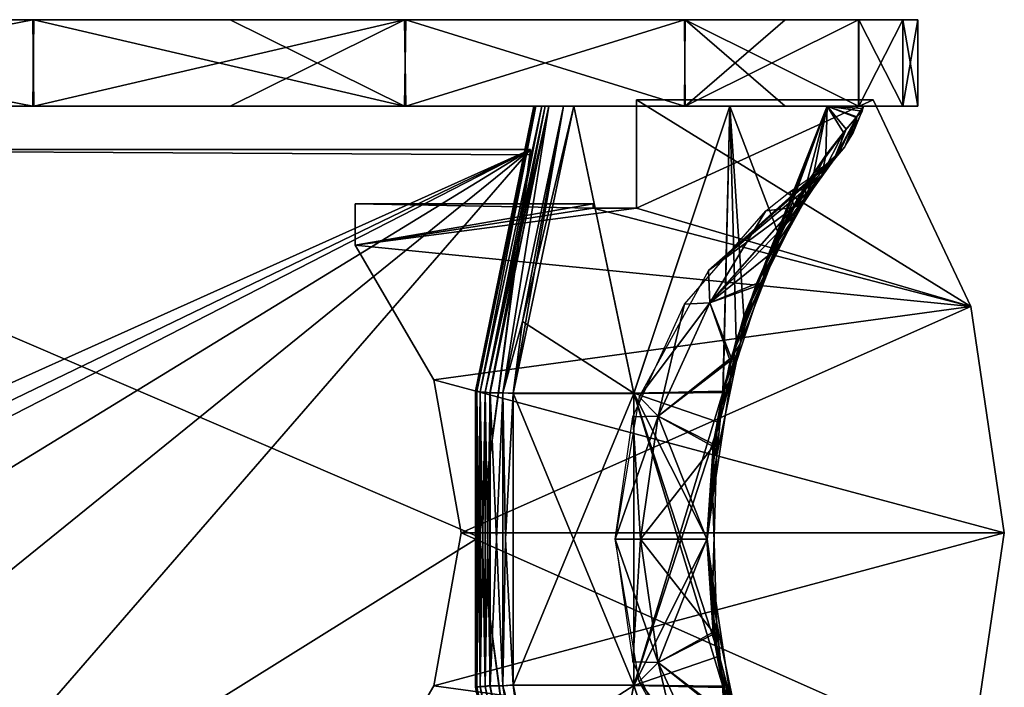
# Model space of a CAD drawing. Header units: millimetres. Extents: x -214 to 214, y -69 to 583.
# Tile 32 of 93: x 67 to 112, y -27 to 4. Entities that reach past the tile are written whole.
import ezdxf

# ---------------------------------------------------------------- set-up
doc = ezdxf.new("R2010")
doc.units = ezdxf.units.MM
doc.header["$LTSCALE"] = 62.021132
for name, color, linetype in [('1', 7, 'CONTINUOUS'), ('13', 7, 'CONTINUOUS'), ('15', 7, 'CONTINUOUS'), ('2', 7, 'CONTINUOUS'), ('3', 7, 'CONTINUOUS'), ('4', 7, 'CONTINUOUS'), ('5', 7, 'CONTINUOUS'), ('54', 7, 'CONTINUOUS'), ('55', 7, 'CONTINUOUS'), ('56', 7, 'CONTINUOUS'), ('57', 7, 'CONTINUOUS'), ('58', 7, 'CONTINUOUS'), ('59', 7, 'CONTINUOUS'), ('6', 7, 'CONTINUOUS'), ('60', 7, 'CONTINUOUS'), ('61', 7, 'CONTINUOUS'), ('62', 7, 'CONTINUOUS'), ('64', 7, 'CONTINUOUS'), ('65', 7, 'CONTINUOUS'), ('7', 7, 'CONTINUOUS')]:
    doc.layers.add(name, color=color, linetype=linetype)

msp = doc.modelspace()

# ---------------------------------------------------------------- linework, layer by layer
at = {"layer": '1', "color": 7, "linetype": 'Continuous'}
for points in [[(-107.813, 0, -12.187), (108.5, 0), (-108.5, 0), (-107.813, 0, -12.187)], [(-108.5, 0), (108.5, 0), (107.813, 0, 12.187), (-108.5, 0)], [(-107.816, 0, 12.162), (-108.5, 0), (107.813, 0, 12.187), (-107.816, 0, 12.162)], [(-105.774, 0, 24.162), (-107.816, 0, 12.162), (107.813, 0, 12.187), (-105.774, 0, 24.162)], [(107.816, 0, -12.162), (108.5, 0), (-107.813, 0, -12.187), (107.816, 0, -12.162)], [(105.774, 0, -24.162), (107.816, 0, -12.162), (-107.813, 0, -12.187), (105.774, 0, -24.162)], [(-105.763, 0, -24.213), (105.774, 0, -24.162), (-107.813, 0, -12.187), (-105.763, 0, -24.213)], [(-97.752, 0, 47.083), (-105.774, 0, 24.162), (102.377, 0, 35.93), (-97.752, 0, 47.083)], [(102.377, 0, 35.93), (-105.774, 0, 24.162), (105.763, 0, 24.213), (102.377, 0, 35.93)], [(105.763, 0, 24.213), (-105.774, 0, 24.162), (107.813, 0, 12.187), (105.763, 0, 24.213)], [(-102.377, 0, -35.93), (105.774, 0, -24.162), (-105.763, 0, -24.213), (-102.377, 0, -35.93)], [(97.752, 0, -47.083), (105.774, 0, -24.162), (-102.377, 0, -35.93), (97.752, 0, -47.083)], [(-97.71, 0, -47.171), (97.752, 0, -47.083), (-102.377, 0, -35.93), (-97.71, 0, -47.171)], [(-84.833, 0, 67.643), (-97.752, 0, 47.083), (97.71, 0, 47.171), (-84.833, 0, 67.643)], [(97.71, 0, 47.171), (-97.752, 0, 47.083), (102.377, 0, 35.93), (97.71, 0, 47.171)], [(84.833, 0, -67.643), (97.752, 0, -47.083), (-97.71, 0, -47.171), (84.833, 0, -67.643)], [(-84.773, 0, -67.718), (84.833, 0, -67.643), (-97.71, 0, -47.171), (-84.773, 0, -67.718)], [(-76.72, 0, 76.721), (-84.833, 0, 67.643), (84.773, 0, 67.718), (-76.72, 0, 76.721)], [(84.773, 0, 67.718), (-84.833, 0, 67.643), (97.71, 0, 47.171), (84.773, 0, 67.718)], [(76.72, 0, -76.721), (84.833, 0, -67.643), (-84.773, 0, -67.718), (76.72, 0, -76.721)], [(-67.603, 0, -84.864), (76.72, 0, -76.721), (-84.773, 0, -67.718), (-67.603, 0, -84.864)], [(-67.649, 0, 84.827), (-76.72, 0, 76.721), (67.603, 0, 84.864), (-67.649, 0, 84.827)], [(67.603, 0, 84.864), (-76.72, 0, 76.721), (84.773, 0, 67.718), (67.603, 0, 84.864)], [(-47.096, 0, 97.745), (-67.649, 0, 84.827), (67.603, 0, 84.864), (-47.096, 0, 97.745)], [(67.649, 0, -84.827), (76.72, 0, -76.721), (-67.603, 0, -84.864), (67.649, 0, -84.827)], [(47.096, 0, -97.745), (67.649, 0, -84.827), (-67.603, 0, -84.864), (47.096, 0, -97.745)], [(47.082, 0, 97.752), (-47.096, 0, 97.745), (67.603, 0, 84.864), (47.082, 0, 97.752)]]:
    msp.add_3dface(points, dxfattribs=at)
at = {"layer": '13', "color": 7, "linetype": 'Continuous'}
for points in [[(46.5, -21.8, -52.75), (46.5, -2, -52.75), (90.6, -2, -52.75), (46.5, -21.8, -52.75)], [(47.5, -22.8, -52.75), (46.5, -21.8, -52.75), (90.6, -2, -52.75), (47.5, -22.8, -52.75)], [(50, -22.8, -52.75), (47.5, -22.8, -52.75), (90.6, -2, -52.75), (50, -22.8, -52.75)], [(52.5, -25.3, -52.75), (50, -22.8, -52.75), (90.6, -2, -52.75), (52.5, -25.3, -52.75)], [(52.5, -32.8, -52.75), (52.5, -25.3, -52.75), (90.6, -2, -52.75), (52.5, -32.8, -52.75)], [(59.5, -37.8, -52.75), (52.5, -32.8, -52.75), (90.6, -2, -52.75), (59.5, -37.8, -52.75)], [(88.229, -19.9, -52.75), (59.5, -37.8, -52.75), (90.6, -2, -52.75), (88.229, -19.9, -52.75)], [(90.6, -2.246, -52.75), (88.229, -19.9, -52.75), (90.6, -2, -52.75), (90.6, -2.246, -52.75)], [(90.6, -37.554, -52.75), (59.5, -37.8, -52.75), (88.229, -19.9, -52.75), (90.6, -37.554, -52.75)]]:
    msp.add_3dface(points, dxfattribs=at)
at = {"layer": '15', "color": 7, "linetype": 'Continuous'}
for points in [[(90.6, -2, 52.75), (46.5, -2, 52.75), (90.6, -2.246, 52.75), (90.6, -2, 52.75)], [(90.6, -2.246, 52.75), (46.5, -2, 52.75), (88.229, -19.9, 52.75), (90.6, -2.246, 52.75)], [(88.229, -19.9, 52.75), (46.5, -2, 52.75), (59.5, -37.8, 52.75), (88.229, -19.9, 52.75)], [(90.6, -37.8, 52.75), (88.229, -19.9, 52.75), (59.5, -37.8, 52.75), (90.6, -37.8, 52.75)], [(90.6, -37.554, 52.75), (88.229, -19.9, 52.75), (90.6, -37.8, 52.75), (90.6, -37.554, 52.75)]]:
    msp.add_3dface(points, dxfattribs=at)
at = {"layer": '2', "color": 7, "linetype": 'Continuous'}
for points in [[(67.603, 4, -84.864), (47.096, 0, -97.745), (47.082, 4, -97.752), (67.603, 4, -84.864)], [(67.649, 0, -84.827), (47.096, 0, -97.745), (67.603, 4, -84.864), (67.649, 0, -84.827)], [(84.773, 4, -67.718), (67.649, 0, -84.827), (67.603, 4, -84.864), (84.773, 4, -67.718)], [(76.72, 0, -76.721), (67.649, 0, -84.827), (84.773, 4, -67.718), (76.72, 0, -76.721)], [(84.833, 0, -67.643), (76.72, 0, -76.721), (84.773, 4, -67.718), (84.833, 0, -67.643)], [(97.71, 4, -47.171), (84.833, 0, -67.643), (84.773, 4, -67.718), (97.71, 4, -47.171)], [(97.752, 0, -47.083), (84.833, 0, -67.643), (97.71, 4, -47.171), (97.752, 0, -47.083)], [(102.377, 4, -35.93), (97.752, 0, -47.083), (97.71, 4, -47.171), (102.377, 4, -35.93)], [(105.774, 0, -24.162), (97.752, 0, -47.083), (105.763, 4, -24.213), (105.774, 0, -24.162)], [(105.763, 4, -24.213), (97.752, 0, -47.083), (102.377, 4, -35.93), (105.763, 4, -24.213)], [(107.813, 4, -12.187), (105.774, 0, -24.162), (105.763, 4, -24.213), (107.813, 4, -12.187)], [(107.816, 0, -12.162), (105.774, 0, -24.162), (107.813, 4, -12.187), (107.816, 0, -12.162)], [(108.5, 4), (107.816, 0, -12.162), (107.813, 4, -12.187), (108.5, 4)], [(108.5, 0), (107.816, 0, -12.162), (108.5, 4), (108.5, 0)]]:
    msp.add_3dface(points, dxfattribs=at)
at = {"layer": '3', "color": 7, "linetype": 'Continuous'}
for points in [[(47.082, 0, 97.752), (67.603, 0, 84.864), (47.096, 4, 97.745), (47.082, 0, 97.752)], [(47.096, 4, 97.745), (67.603, 0, 84.864), (67.649, 4, 84.827), (47.096, 4, 97.745)], [(67.603, 0, 84.864), (84.773, 0, 67.718), (67.649, 4, 84.827), (67.603, 0, 84.864)], [(67.649, 4, 84.827), (84.773, 0, 67.718), (76.72, 4, 76.721), (67.649, 4, 84.827)], [(76.72, 4, 76.721), (84.773, 0, 67.718), (84.833, 4, 67.643), (76.72, 4, 76.721)], [(84.773, 0, 67.718), (97.71, 0, 47.171), (84.833, 4, 67.643), (84.773, 0, 67.718)], [(84.833, 4, 67.643), (97.71, 0, 47.171), (97.752, 4, 47.083), (84.833, 4, 67.643)], [(97.71, 0, 47.171), (102.377, 0, 35.93), (97.752, 4, 47.083), (97.71, 0, 47.171)], [(102.377, 0, 35.93), (105.763, 0, 24.213), (97.752, 4, 47.083), (102.377, 0, 35.93)], [(97.752, 4, 47.083), (105.763, 0, 24.213), (105.774, 4, 24.162), (97.752, 4, 47.083)], [(105.763, 0, 24.213), (107.813, 0, 12.187), (105.774, 4, 24.162), (105.763, 0, 24.213)], [(105.774, 4, 24.162), (107.813, 0, 12.187), (107.816, 4, 12.162), (105.774, 4, 24.162)], [(107.813, 0, 12.187), (108.5, 0), (107.816, 4, 12.162), (107.813, 0, 12.187)], [(108.5, 0), (108.5, 4), (107.816, 4, 12.162), (108.5, 0)]]:
    msp.add_3dface(points, dxfattribs=at)
at = {"layer": '4', "color": 7, "linetype": 'Continuous'}
for points in [[(108.5, 4), (107.813, 4, -12.187), (-108.5, 4), (108.5, 4)], [(108.5, 4), (-108.5, 4), (-107.813, 4, 12.187), (108.5, 4)], [(107.813, 4, -12.187), (-107.816, 4, -12.162), (-108.5, 4), (107.813, 4, -12.187)], [(107.813, 4, -12.187), (-105.774, 4, -24.162), (-107.816, 4, -12.162), (107.813, 4, -12.187)], [(108.5, 4), (-107.813, 4, 12.187), (107.816, 4, 12.162), (108.5, 4)], [(-107.813, 4, 12.187), (-105.763, 4, 24.213), (105.774, 4, 24.162), (-107.813, 4, 12.187)], [(-107.813, 4, 12.187), (105.774, 4, 24.162), (107.816, 4, 12.162), (-107.813, 4, 12.187)], [(107.813, 4, -12.187), (105.763, 4, -24.213), (-105.774, 4, -24.162), (107.813, 4, -12.187)], [(105.763, 4, -24.213), (102.377, 4, -35.93), (-105.774, 4, -24.162), (105.763, 4, -24.213)], [(102.377, 4, -35.93), (-97.752, 4, -47.083), (-105.774, 4, -24.162), (102.377, 4, -35.93)], [(-105.763, 4, 24.213), (-102.377, 4, 35.93), (105.774, 4, 24.162), (-105.763, 4, 24.213)], [(-102.377, 4, 35.93), (-97.71, 4, 47.171), (97.752, 4, 47.083), (-102.377, 4, 35.93)], [(-102.377, 4, 35.93), (97.752, 4, 47.083), (105.774, 4, 24.162), (-102.377, 4, 35.93)], [(102.377, 4, -35.93), (97.71, 4, -47.171), (-97.752, 4, -47.083), (102.377, 4, -35.93)], [(97.71, 4, -47.171), (-84.833, 4, -67.643), (-97.752, 4, -47.083), (97.71, 4, -47.171)], [(-97.71, 4, 47.171), (-84.773, 4, 67.718), (84.833, 4, 67.643), (-97.71, 4, 47.171)], [(-97.71, 4, 47.171), (84.833, 4, 67.643), (97.752, 4, 47.083), (-97.71, 4, 47.171)], [(97.71, 4, -47.171), (84.773, 4, -67.718), (-84.833, 4, -67.643), (97.71, 4, -47.171)], [(84.773, 4, -67.718), (-76.72, 4, -76.721), (-84.833, 4, -67.643), (84.773, 4, -67.718)], [(-84.773, 4, 67.718), (-67.603, 4, 84.864), (76.72, 4, 76.721), (-84.773, 4, 67.718)], [(-84.773, 4, 67.718), (76.72, 4, 76.721), (84.833, 4, 67.643), (-84.773, 4, 67.718)], [(84.773, 4, -67.718), (67.603, 4, -84.864), (-76.72, 4, -76.721), (84.773, 4, -67.718)], [(67.603, 4, -84.864), (-67.649, 4, -84.827), (-76.72, 4, -76.721), (67.603, 4, -84.864)], [(67.603, 4, -84.864), (-47.096, 4, -97.745), (-67.649, 4, -84.827), (67.603, 4, -84.864)], [(-67.603, 4, 84.864), (47.096, 4, 97.745), (67.649, 4, 84.827), (-67.603, 4, 84.864)], [(-67.603, 4, 84.864), (67.649, 4, 84.827), (76.72, 4, 76.721), (-67.603, 4, 84.864)], [(67.603, 4, -84.864), (47.082, 4, -97.752), (-47.096, 4, -97.745), (67.603, 4, -84.864)]]:
    msp.add_3dface(points, dxfattribs=at)
at = {"layer": '5', "color": 7, "linetype": 'Continuous'}
for points in [[(95.5, 0.3, 1.5), (95.5, -4.7, 1.5), (106.433, 0.3, 1.5), (95.5, 0.3, 1.5)], [(106.433, 0.3, 1.5), (95.5, -4.7, 1.5), (110.95, -9.25, 1.5), (106.433, 0.3, 1.5)], [(82.5, -4.5, 1.5), (82.5, -6.415, 1.5), (93.5, -4.5, 1.5), (82.5, -4.5, 1.5)], [(93.5, -4.5, 1.5), (82.5, -6.415, 1.5), (93.5, -4.7, 1.5), (93.5, -4.5, 1.5)], [(93.5, -4.7, 1.5), (82.5, -6.415, 1.5), (95.5, -4.7, 1.5), (93.5, -4.7, 1.5)], [(95.5, -4.7, 1.5), (82.5, -6.415, 1.5), (110.95, -9.25, 1.5), (95.5, -4.7, 1.5)], [(82.5, -6.415, 1.5), (86.13, -12.631, 1.5), (110.95, -9.25, 1.5), (82.5, -6.415, 1.5)], [(86.13, -12.631, 1.5), (87.387, -19.7, 1.5), (110.95, -9.25, 1.5), (86.13, -12.631, 1.5)], [(110.95, -9.25, 1.5), (87.387, -19.7, 1.5), (112.5, -19.7, 1.5), (110.95, -9.25, 1.5)], [(87.387, -19.7, 1.5), (86.13, -26.769, 1.5), (112.5, -19.7, 1.5), (87.387, -19.7, 1.5)], [(112.5, -19.7, 1.5), (86.13, -26.769, 1.5), (110.95, -30.15, 1.5), (112.5, -19.7, 1.5)], [(86.13, -26.769, 1.5), (82.5, -32.985, 1.5), (110.95, -30.15, 1.5), (86.13, -26.769, 1.5)]]:
    msp.add_3dface(points, dxfattribs=at)
at = {"layer": '54', "color": 7, "linetype": 'Continuous'}
for points in [[(92.602, 0, 53.213), (92.118, 0, 53.792), (90.237, -9.942, 53.259), (92.602, 0, 53.213)], [(91.448, 0, 54.163), (88.726, -13.242, 54.163), (89.323, -13.236, 53.831), (91.448, 0, 54.163)], [(92.118, 0, 53.792), (91.448, 0, 54.163), (89.323, -13.236, 53.831), (92.118, 0, 53.792)], [(92.118, 0, 53.792), (89.323, -13.236, 53.831), (90.237, -9.942, 53.259), (92.118, 0, 53.792)], [(90.237, -9.942, 53.259), (89.323, -13.236, 53.831), (89.801, -13.258, 53.268), (90.237, -9.942, 53.259)], [(88.726, -13.242, 54.163), (88.728, -26.772, 54.163), (89.323, -13.236, 53.831), (88.726, -13.242, 54.163)], [(89.323, -13.236, 53.831), (88.728, -26.772, 54.163), (89.323, -26.764, 53.831), (89.323, -13.236, 53.831)], [(89.323, -13.236, 53.831), (89.323, -26.764, 53.831), (89.447, -20, 53.275), (89.323, -13.236, 53.831)], [(89.801, -13.258, 53.268), (89.323, -13.236, 53.831), (89.447, -20, 53.275), (89.801, -13.258, 53.268)], [(89.447, -20, 53.275), (89.323, -26.764, 53.831), (89.8, -26.729, 53.268), (89.447, -20, 53.275)], [(88.728, -26.772, 54.163), (91.448, -40, 54.163), (89.323, -26.764, 53.831), (88.728, -26.772, 54.163)], [(89.323, -26.764, 53.831), (92.118, -40, 53.792), (89.8, -26.729, 53.268), (89.323, -26.764, 53.831)], [(89.323, -26.764, 53.831), (91.448, -40, 54.163), (92.118, -40, 53.792), (89.323, -26.764, 53.831)], [(89.8, -26.729, 53.268), (92.118, -40, 53.792), (90.237, -30.061, 53.259), (89.8, -26.729, 53.268)]]:
    msp.add_3dface(points, dxfattribs=at)
at = {"layer": '55', "color": 7, "linetype": 'Continuous'}
for points in [[(88.112, -13.179, 53.909), (88.273, -13.195, 54.1), (90.852, 0, 53.988), (88.112, -13.179, 53.909)], [(90.75, 0, 53.692), (88.112, -13.179, 53.909), (90.775, 0, 53.844), (90.75, 0, 53.692)], [(90.775, 0, 53.844), (88.112, -13.179, 53.909), (90.852, 0, 53.988), (90.775, 0, 53.844)], [(88.273, -13.195, 54.1), (88.506, -13.219, 54.189), (91.116, 0, 54.169), (88.273, -13.195, 54.1)], [(90.852, 0, 53.988), (88.273, -13.195, 54.1), (91.116, 0, 54.169), (90.852, 0, 53.988)], [(88.506, -13.219, 54.189), (88.726, -13.242, 54.163), (91.28, 0, 54.192), (88.506, -13.219, 54.189)], [(91.116, 0, 54.169), (88.506, -13.219, 54.189), (91.28, 0, 54.192), (91.116, 0, 54.169)], [(88.726, -13.242, 54.163), (91.448, 0, 54.163), (91.28, 0, 54.192), (88.726, -13.242, 54.163)], [(88.063, -13.175, 53.692), (88.112, -13.179, 53.909), (90.75, 0, 53.692), (88.063, -13.175, 53.692)], [(88.05, -26.702, 53.692), (88.114, -26.835, 53.909), (88.063, -13.175, 53.692), (88.05, -26.702, 53.692)], [(88.063, -13.175, 53.692), (88.114, -26.835, 53.909), (88.112, -13.179, 53.909), (88.063, -13.175, 53.692)], [(88.114, -26.835, 53.909), (88.275, -26.818, 54.1), (88.112, -13.179, 53.909), (88.114, -26.835, 53.909)], [(88.112, -13.179, 53.909), (88.275, -26.818, 54.1), (88.273, -13.195, 54.1), (88.112, -13.179, 53.909)], [(88.275, -26.818, 54.1), (88.508, -26.794, 54.189), (88.273, -13.195, 54.1), (88.275, -26.818, 54.1)], [(88.273, -13.195, 54.1), (88.508, -26.794, 54.189), (88.506, -13.219, 54.189), (88.273, -13.195, 54.1)], [(88.728, -26.772, 54.163), (88.726, -13.242, 54.163), (88.506, -13.219, 54.189), (88.728, -26.772, 54.163)], [(88.508, -26.794, 54.189), (88.728, -26.772, 54.163), (88.506, -13.219, 54.189), (88.508, -26.794, 54.189)], [(88.064, -26.838, 53.692), (88.114, -26.835, 53.909), (88.05, -26.702, 53.692), (88.064, -26.838, 53.692)], [(88.064, -26.838, 53.692), (90.774, -40, 53.842), (88.114, -26.835, 53.909), (88.064, -26.838, 53.692)], [(88.114, -26.835, 53.909), (90.851, -40, 53.986), (88.275, -26.818, 54.1), (88.114, -26.835, 53.909)], [(90.774, -40, 53.842), (90.851, -40, 53.986), (88.114, -26.835, 53.909), (90.774, -40, 53.842)], [(88.275, -26.818, 54.1), (91.12, -40, 54.17), (88.508, -26.794, 54.189), (88.275, -26.818, 54.1)], [(90.851, -40, 53.986), (91.12, -40, 54.17), (88.275, -26.818, 54.1), (90.851, -40, 53.986)], [(91.448, -40, 54.163), (88.728, -26.772, 54.163), (88.508, -26.794, 54.189), (91.448, -40, 54.163)], [(91.283, -40, 54.192), (91.448, -40, 54.163), (88.508, -26.794, 54.189), (91.283, -40, 54.192)], [(91.12, -40, 54.17), (91.283, -40, 54.192), (88.508, -26.794, 54.189), (91.12, -40, 54.17)]]:
    msp.add_3dface(points, dxfattribs=at)
at = {"layer": '56', "color": 7, "linetype": 'Continuous'}
for points in [[(92.602, 0, 53.213), (90.237, -9.942, 53.259), (95.379, -13.247, 42.017), (92.602, 0, 53.213)], [(92.602, 0, 53.213), (95.379, -13.247, 42.017), (99.806, 0, 37.288), (92.602, 0, 53.213)], [(95.379, -13.247, 42.017), (99.5, -13.151, 30.417), (99.806, 0, 37.288), (95.379, -13.247, 42.017)], [(99.5, -13.151, 30.417), (100.462, -9.699, 28.44), (99.806, 0, 37.288), (99.5, -13.151, 30.417)], [(100.462, -9.699, 28.44), (102.058, -5.891, 24.578), (99.806, 0, 37.288), (100.462, -9.699, 28.44)], [(99.806, 0, 37.288), (102.058, -5.891, 24.578), (104.309, 0, 20.398), (99.806, 0, 37.288)], [(102.058, -5.891, 24.578), (103.693, -3.073, 19.394), (104.309, 0, 20.398), (102.058, -5.891, 24.578)], [(103.693, -3.073, 19.394), (105.188, -1.061, 12.062), (104.309, 0, 20.398), (103.693, -3.073, 19.394)], [(105.959, -0.108, 3), (105.989, 0, 3), (104.309, 0, 20.398), (105.959, -0.108, 3)], [(105.929, -0.217, 3), (105.959, -0.108, 3), (104.309, 0, 20.398), (105.929, -0.217, 3)], [(105.689, -0.48, 7.673), (105.929, -0.217, 3), (104.309, 0, 20.398), (105.689, -0.48, 7.673)], [(105.188, -1.061, 12.062), (105.689, -0.48, 7.673), (104.309, 0, 20.398), (105.188, -1.061, 12.062)], [(90.237, -9.942, 53.259), (89.801, -13.258, 53.268), (95.379, -13.247, 42.017), (90.237, -9.942, 53.259)], [(99.5, -13.151, 30.417), (95.379, -13.247, 42.017), (99.225, -14.568, 30.942), (99.5, -13.151, 30.417)], [(89.801, -13.258, 53.268), (89.447, -20, 53.275), (89.8, -26.729, 53.268), (89.801, -13.258, 53.268)], [(89.801, -13.258, 53.268), (89.8, -26.729, 53.268), (95.376, -26.739, 42.021), (89.801, -13.258, 53.268)], [(95.379, -13.247, 42.017), (89.801, -13.258, 53.268), (95.376, -26.739, 42.021), (95.379, -13.247, 42.017)], [(99.487, -26.785, 30.442), (95.379, -13.247, 42.017), (95.376, -26.739, 42.021), (99.487, -26.785, 30.442)], [(98.764, -20, 31.795), (95.379, -13.247, 42.017), (99.111, -24.722, 31.157), (98.764, -20, 31.795)], [(95.379, -13.247, 42.017), (98.764, -20, 31.795), (99.225, -14.568, 30.942), (95.379, -13.247, 42.017)], [(99.111, -24.722, 31.157), (95.379, -13.247, 42.017), (99.487, -26.785, 30.442), (99.111, -24.722, 31.157)], [(89.8, -26.729, 53.268), (90.237, -30.061, 53.259), (92.602, -40, 53.213), (89.8, -26.729, 53.268)], [(89.8, -26.729, 53.268), (92.602, -40, 53.213), (95.376, -26.739, 42.021), (89.8, -26.729, 53.268)], [(95.376, -26.739, 42.021), (92.602, -40, 53.213), (99.806, -40, 37.288), (95.376, -26.739, 42.021)], [(99.487, -26.785, 30.442), (95.376, -26.739, 42.021), (99.806, -40, 37.288), (99.487, -26.785, 30.442)], [(100.102, -29.175, 29.206), (99.487, -26.785, 30.442), (99.806, -40, 37.288), (100.102, -29.175, 29.206)]]:
    msp.add_3dface(points, dxfattribs=at)
at = {"layer": '57', "color": 7, "linetype": 'Continuous'}
for points in [[(105.929, -0.217, 3), (105.689, -0.48, 7.673), (105.521, -1.245, 3.002), (105.929, -0.217, 3)], [(105.689, -0.48, 7.673), (105.188, -1.061, 12.062), (104.616, -2.468, 11.029), (105.689, -0.48, 7.673)], [(105.689, -0.48, 7.673), (104.616, -2.468, 11.029), (105.128, -1.869, 2.999), (105.689, -0.48, 7.673)], [(105.689, -0.48, 7.673), (105.128, -1.869, 2.999), (105.521, -1.245, 3.002), (105.689, -0.48, 7.673)], [(105.188, -1.061, 12.062), (103.693, -3.073, 19.394), (104.616, -2.468, 11.029), (105.188, -1.061, 12.062)], [(104.377, -2.681, 2.999), (104.897, -2.159, 2.998), (104.616, -2.468, 11.029), (104.377, -2.681, 2.999)], [(104.616, -2.468, 11.029), (104.897, -2.159, 2.998), (105.128, -1.869, 2.999), (104.616, -2.468, 11.029)], [(103.693, -3.073, 19.394), (103.305, -4.291, 18.742), (104.616, -2.468, 11.029), (103.693, -3.073, 19.394)], [(103.305, -4.291, 18.742), (103.306, -3.828, 11.163), (104.616, -2.468, 11.029), (103.305, -4.291, 18.742)], [(103.306, -3.828, 11.163), (103.627, -3.347, 7.252), (104.616, -2.468, 11.029), (103.306, -3.828, 11.163)], [(103.627, -3.347, 7.252), (103.786, -3.12, 3), (104.616, -2.468, 11.029), (103.627, -3.347, 7.252)], [(103.786, -3.12, 3), (104.377, -2.681, 2.999), (104.616, -2.468, 11.029), (103.786, -3.12, 3)], [(102.78, -4.677, 15.162), (103.306, -3.828, 11.163), (103.305, -4.291, 18.742), (102.78, -4.677, 15.162)], [(102.284, -5.556, 17.893), (102.78, -4.677, 15.162), (103.218, -4.453, 18.645), (102.284, -5.556, 17.893)], [(103.218, -4.453, 18.645), (102.78, -4.677, 15.162), (103.305, -4.291, 18.742), (103.218, -4.453, 18.645)]]:
    msp.add_3dface(points, dxfattribs=at)
at = {"layer": '58', "color": 7, "linetype": 'Continuous'}
for points in [[(103.786, -3.12, 3), (103.306, -3.828, 11.163), (102.604, -3.933, 3), (103.786, -3.12, 3)], [(103.786, -3.12, 3), (103.627, -3.347, 7.252), (103.306, -3.828, 11.163), (103.786, -3.12, 3)], [(102.604, -3.933, 3), (102.78, -4.677, 15.162), (101.482, -4.828, 3), (102.604, -3.933, 3)], [(103.306, -3.828, 11.163), (102.78, -4.677, 15.162), (102.604, -3.933, 3), (103.306, -3.828, 11.163)], [(97.719, -9.138, 3.001), (101.482, -4.828, 3), (98.884, -9.085, 15.54), (97.719, -9.138, 3.001)], [(101.482, -4.828, 3), (102.78, -4.677, 15.162), (98.884, -9.085, 15.54), (101.482, -4.828, 3)], [(98.884, -9.085, 15.54), (102.78, -4.677, 15.162), (101.044, -8.191, 22.842), (98.884, -9.085, 15.54)], [(101.044, -8.191, 22.842), (102.78, -4.677, 15.162), (101.671, -6.77, 20.586), (101.044, -8.191, 22.842)], [(102.78, -4.677, 15.162), (102.284, -5.556, 17.893), (101.671, -6.77, 20.586), (102.78, -4.677, 15.162)], [(99.875, -11.622, 26.218), (98.884, -9.085, 15.54), (101.044, -8.191, 22.842), (99.875, -11.622, 26.218)], [(96.502, -14.307, 15.93), (97.719, -9.138, 3.001), (98.884, -9.085, 15.54), (96.502, -14.307, 15.93)], [(96.502, -14.307, 15.93), (98.884, -9.085, 15.54), (99.875, -11.622, 26.218), (96.502, -14.307, 15.93)], [(95.331, -14.337, 3.001), (97.719, -9.138, 3.001), (96.502, -14.307, 15.93), (95.331, -14.337, 3.001)], [(99.051, -15.611, 28.164), (96.502, -14.307, 15.93), (99.875, -11.622, 26.218), (99.051, -15.611, 28.164)], [(94.512, -20, 3.002), (95.331, -14.337, 3.001), (95.686, -20, 16.064), (94.512, -20, 3.002)], [(95.686, -20, 16.064), (95.331, -14.337, 3.001), (96.502, -14.307, 15.93), (95.686, -20, 16.064)], [(95.686, -20, 16.064), (96.502, -14.307, 15.93), (98.746, -20, 28.818), (95.686, -20, 16.064)], [(98.746, -20, 28.818), (96.502, -14.307, 15.93), (99.051, -15.611, 28.164), (98.746, -20, 28.818)], [(95.623, -26.573, 3.001), (94.512, -20, 3.002), (96.502, -25.693, 15.93), (95.623, -26.573, 3.001)], [(96.502, -25.693, 15.93), (94.512, -20, 3.002), (95.686, -20, 16.064), (96.502, -25.693, 15.93)], [(96.502, -25.693, 15.93), (95.686, -20, 16.064), (99.037, -24.291, 28.194), (96.502, -25.693, 15.93)], [(99.037, -24.291, 28.194), (95.686, -20, 16.064), (98.746, -20, 28.818), (99.037, -24.291, 28.194)], [(99.836, -28.237, 26.315), (96.502, -25.693, 15.93), (99.037, -24.291, 28.194), (99.836, -28.237, 26.315)], [(98.884, -30.915, 15.54), (95.623, -26.573, 3.001), (96.502, -25.693, 15.93), (98.884, -30.915, 15.54)], [(98.884, -30.915, 15.54), (96.502, -25.693, 15.93), (99.836, -28.237, 26.315), (98.884, -30.915, 15.54)], [(98.833, -32.416, 3.001), (95.623, -26.573, 3.001), (98.884, -30.915, 15.54), (98.833, -32.416, 3.001)]]:
    msp.add_3dface(points, dxfattribs=at)
at = {"layer": '59', "color": 7, "linetype": 'Continuous'}
for points in [[(103.693, -3.073, 19.394), (102.058, -5.891, 24.578), (103.305, -4.291, 18.742), (103.693, -3.073, 19.394)], [(103.305, -4.291, 18.742), (102.058, -5.891, 24.578), (101.846, -6.931, 23.9), (103.305, -4.291, 18.742)], [(103.218, -4.453, 18.645), (103.305, -4.291, 18.742), (101.846, -6.931, 23.9), (103.218, -4.453, 18.645)], [(102.284, -5.556, 17.893), (103.218, -4.453, 18.645), (101.846, -6.931, 23.9), (102.284, -5.556, 17.893)], [(102.058, -5.891, 24.578), (100.462, -9.699, 28.44), (101.846, -6.931, 23.9), (102.058, -5.891, 24.578)], [(101.671, -6.77, 20.586), (102.284, -5.556, 17.893), (101.846, -6.931, 23.9), (101.671, -6.77, 20.586)], [(101.044, -8.191, 22.842), (101.671, -6.77, 20.586), (101.846, -6.931, 23.9), (101.044, -8.191, 22.842)], [(100.462, -9.699, 28.44), (100.292, -10.967, 27.906), (101.846, -6.931, 23.9), (100.462, -9.699, 28.44)], [(100.292, -10.967, 27.906), (101.044, -8.191, 22.842), (101.846, -6.931, 23.9), (100.292, -10.967, 27.906)], [(99.875, -11.622, 26.218), (101.044, -8.191, 22.842), (100.292, -10.967, 27.906), (99.875, -11.622, 26.218)], [(100.462, -9.699, 28.44), (99.5, -13.151, 30.417), (100.292, -10.967, 27.906), (100.462, -9.699, 28.44)], [(99.051, -15.611, 28.164), (99.875, -11.622, 26.218), (100.292, -10.967, 27.906), (99.051, -15.611, 28.164)], [(99.202, -16.188, 30.197), (99.051, -15.611, 28.164), (100.292, -10.967, 27.906), (99.202, -16.188, 30.197)], [(99.225, -14.568, 30.942), (99.202, -16.188, 30.197), (100.292, -10.967, 27.906), (99.225, -14.568, 30.942)], [(99.5, -13.151, 30.417), (99.225, -14.568, 30.942), (100.292, -10.967, 27.906), (99.5, -13.151, 30.417)], [(99.225, -14.568, 30.942), (98.764, -20, 31.795), (99.202, -16.188, 30.197), (99.225, -14.568, 30.942)], [(98.746, -20, 28.818), (99.051, -15.611, 28.164), (99.202, -16.188, 30.197), (98.746, -20, 28.818)], [(99.031, -21.933, 30.527), (98.746, -20, 28.818), (99.202, -16.188, 30.197), (99.031, -21.933, 30.527)], [(98.764, -20, 31.795), (99.031, -21.933, 30.527), (99.202, -16.188, 30.197), (98.764, -20, 31.795)], [(99.037, -24.291, 28.194), (98.746, -20, 28.818), (99.031, -21.933, 30.527), (99.037, -24.291, 28.194)], [(98.764, -20, 31.795), (99.111, -24.722, 31.157), (99.031, -21.933, 30.527), (98.764, -20, 31.795)], [(99.111, -24.722, 31.157), (99.487, -26.785, 30.442), (99.031, -21.933, 30.527), (99.111, -24.722, 31.157)], [(99.487, -26.785, 30.442), (99.852, -27.412, 28.872), (99.031, -21.933, 30.527), (99.487, -26.785, 30.442)], [(99.852, -27.412, 28.872), (99.037, -24.291, 28.194), (99.031, -21.933, 30.527), (99.852, -27.412, 28.872)], [(99.836, -28.237, 26.315), (99.037, -24.291, 28.194), (99.852, -27.412, 28.872), (99.836, -28.237, 26.315)], [(99.487, -26.785, 30.442), (100.102, -29.175, 29.206), (99.852, -27.412, 28.872), (99.487, -26.785, 30.442)]]:
    msp.add_3dface(points, dxfattribs=at)
at = {"layer": '6', "color": 7, "linetype": 'Continuous'}
for points in [[(106.433, 0.3, -1.5), (110.95, -9.25, -1.5), (95.5, 0.3, -1.5), (106.433, 0.3, -1.5)], [(95.5, 0.3, -1.5), (110.95, -9.25, -1.5), (95.5, -4.7, -1.5), (95.5, 0.3, -1.5)], [(93.5, -4.7, -1.5), (82.5, -6.415, -1.5), (82.5, -4.5, -1.5), (93.5, -4.7, -1.5)], [(93.5, -4.5, -1.5), (93.5, -4.7, -1.5), (82.5, -4.5, -1.5), (93.5, -4.5, -1.5)], [(110.95, -9.25, -1.5), (82.5, -6.415, -1.5), (93.5, -4.7, -1.5), (110.95, -9.25, -1.5)], [(95.5, -4.7, -1.5), (110.95, -9.25, -1.5), (93.5, -4.7, -1.5), (95.5, -4.7, -1.5)], [(86.13, -12.631, -1.5), (82.5, -6.415, -1.5), (110.95, -9.25, -1.5), (86.13, -12.631, -1.5)], [(112.5, -19.7, -1.5), (86.13, -12.631, -1.5), (110.95, -9.25, -1.5), (112.5, -19.7, -1.5)], [(87.387, -19.7, -1.5), (86.13, -12.631, -1.5), (112.5, -19.7, -1.5), (87.387, -19.7, -1.5)], [(86.13, -26.769, -1.5), (87.387, -19.7, -1.5), (110.95, -30.15, -1.5), (86.13, -26.769, -1.5)], [(110.95, -30.15, -1.5), (87.387, -19.7, -1.5), (112.5, -19.7, -1.5), (110.95, -30.15, -1.5)], [(82.5, -32.985, -1.5), (86.13, -26.769, -1.5), (110.95, -30.15, -1.5), (82.5, -32.985, -1.5)]]:
    msp.add_3dface(points, dxfattribs=at)
at = {"layer": '60', "color": 7, "linetype": 'Continuous'}
for points in [[(90.237, -9.939, -53.259), (92.118, 0, -53.792), (92.602, 0, -53.213), (90.237, -9.939, -53.259)], [(88.728, -13.228, -54.163), (91.448, 0, -54.163), (89.323, -13.236, -53.831), (88.728, -13.228, -54.163)], [(89.323, -13.236, -53.831), (91.448, 0, -54.163), (92.118, 0, -53.792), (89.323, -13.236, -53.831)], [(89.323, -13.236, -53.831), (92.118, 0, -53.792), (89.8, -13.271, -53.268), (89.323, -13.236, -53.831)], [(89.8, -13.271, -53.268), (92.118, 0, -53.792), (90.237, -9.939, -53.259), (89.8, -13.271, -53.268)], [(88.726, -26.758, -54.163), (88.728, -13.228, -54.163), (89.323, -26.764, -53.831), (88.726, -26.758, -54.163)], [(89.323, -26.764, -53.831), (88.728, -13.228, -54.163), (89.323, -13.236, -53.831), (89.323, -26.764, -53.831)], [(89.323, -26.764, -53.831), (89.323, -13.236, -53.831), (89.447, -20, -53.275), (89.323, -26.764, -53.831)], [(89.447, -20, -53.275), (89.323, -13.236, -53.831), (89.8, -13.271, -53.268), (89.447, -20, -53.275)], [(89.801, -26.742, -53.268), (89.323, -26.764, -53.831), (89.447, -20, -53.275), (89.801, -26.742, -53.268)], [(91.448, -40, -54.163), (88.726, -26.758, -54.163), (89.323, -26.764, -53.831), (91.448, -40, -54.163)], [(90.237, -30.058, -53.259), (89.323, -26.764, -53.831), (89.801, -26.742, -53.268), (90.237, -30.058, -53.259)], [(92.118, -40, -53.792), (91.448, -40, -54.163), (89.323, -26.764, -53.831), (92.118, -40, -53.792)], [(92.118, -40, -53.792), (89.323, -26.764, -53.831), (90.237, -30.058, -53.259), (92.118, -40, -53.792)]]:
    msp.add_3dface(points, dxfattribs=at)
at = {"layer": '61', "color": 7, "linetype": 'Continuous'}
for points in [[(90.851, 0, -53.986), (91.12, 0, -54.17), (88.275, -13.182, -54.1), (90.851, 0, -53.986)], [(88.275, -13.182, -54.1), (91.12, 0, -54.17), (88.508, -13.206, -54.189), (88.275, -13.182, -54.1)], [(91.283, 0, -54.192), (91.448, 0, -54.163), (88.508, -13.206, -54.189), (91.283, 0, -54.192)], [(91.12, 0, -54.17), (91.283, 0, -54.192), (88.508, -13.206, -54.189), (91.12, 0, -54.17)], [(90.75, 0, -53.692), (90.774, 0, -53.842), (88.064, -13.162, -53.692), (90.75, 0, -53.692)], [(88.064, -13.162, -53.692), (90.774, 0, -53.842), (88.114, -13.165, -53.909), (88.064, -13.162, -53.692)], [(90.774, 0, -53.842), (90.851, 0, -53.986), (88.114, -13.165, -53.909), (90.774, 0, -53.842)], [(88.114, -13.165, -53.909), (90.851, 0, -53.986), (88.275, -13.182, -54.1), (88.114, -13.165, -53.909)], [(91.448, 0, -54.163), (88.728, -13.228, -54.163), (88.508, -13.206, -54.189), (91.448, 0, -54.163)], [(88.064, -13.162, -53.692), (88.114, -13.165, -53.909), (88.05, -13.298, -53.692), (88.064, -13.162, -53.692)], [(88.05, -13.298, -53.692), (88.114, -13.165, -53.909), (88.063, -26.825, -53.692), (88.05, -13.298, -53.692)], [(88.063, -26.825, -53.692), (88.114, -13.165, -53.909), (88.112, -26.821, -53.909), (88.063, -26.825, -53.692)], [(88.114, -13.165, -53.909), (88.275, -13.182, -54.1), (88.112, -26.821, -53.909), (88.114, -13.165, -53.909)], [(88.112, -26.821, -53.909), (88.275, -13.182, -54.1), (88.273, -26.805, -54.1), (88.112, -26.821, -53.909)], [(88.275, -13.182, -54.1), (88.508, -13.206, -54.189), (88.273, -26.805, -54.1), (88.275, -13.182, -54.1)], [(88.273, -26.805, -54.1), (88.508, -13.206, -54.189), (88.506, -26.781, -54.189), (88.273, -26.805, -54.1)], [(88.508, -13.206, -54.189), (88.728, -13.228, -54.163), (88.506, -26.781, -54.189), (88.508, -13.206, -54.189)], [(88.728, -13.228, -54.163), (88.726, -26.758, -54.163), (88.506, -26.781, -54.189), (88.728, -13.228, -54.163)], [(88.063, -26.825, -53.692), (88.112, -26.821, -53.909), (90.75, -40, -53.692), (88.063, -26.825, -53.692)], [(88.112, -26.821, -53.909), (88.273, -26.805, -54.1), (90.852, -40, -53.988), (88.112, -26.821, -53.909)], [(90.75, -40, -53.692), (88.112, -26.821, -53.909), (90.775, -40, -53.844), (90.75, -40, -53.692)], [(90.775, -40, -53.844), (88.112, -26.821, -53.909), (90.852, -40, -53.988), (90.775, -40, -53.844)], [(88.273, -26.805, -54.1), (88.506, -26.781, -54.189), (91.116, -40, -54.169), (88.273, -26.805, -54.1)], [(90.852, -40, -53.988), (88.273, -26.805, -54.1), (91.116, -40, -54.169), (90.852, -40, -53.988)], [(88.506, -26.781, -54.189), (88.726, -26.758, -54.163), (91.28, -40, -54.192), (88.506, -26.781, -54.189)], [(91.116, -40, -54.169), (88.506, -26.781, -54.189), (91.28, -40, -54.192), (91.116, -40, -54.169)], [(88.726, -26.758, -54.163), (91.448, -40, -54.163), (91.28, -40, -54.192), (88.726, -26.758, -54.163)]]:
    msp.add_3dface(points, dxfattribs=at)
at = {"layer": '62', "color": 7, "linetype": 'Continuous'}
for points in [[(89.8, -13.271, -53.268), (90.237, -9.939, -53.259), (92.602, 0, -53.213), (89.8, -13.271, -53.268)], [(89.8, -13.271, -53.268), (92.602, 0, -53.213), (95.376, -13.261, -42.021), (89.8, -13.271, -53.268)], [(95.376, -13.261, -42.021), (92.602, 0, -53.213), (99.806, 0, -37.288), (95.376, -13.261, -42.021)], [(99.487, -13.215, -30.442), (95.376, -13.261, -42.021), (99.806, 0, -37.288), (99.487, -13.215, -30.442)], [(100.102, -10.825, -29.206), (99.487, -13.215, -30.442), (99.806, 0, -37.288), (100.102, -10.825, -29.206)], [(104.309, 0, -20.398), (100.102, -10.825, -29.206), (99.806, 0, -37.288), (104.309, 0, -20.398)], [(101.587, -6.871, -25.809), (100.102, -10.825, -29.206), (104.309, 0, -20.398), (101.587, -6.871, -25.809)], [(102.454, -5.136, -23.468), (101.587, -6.871, -25.809), (104.309, 0, -20.398), (102.454, -5.136, -23.468)], [(103.36, -3.588, -20.6), (102.454, -5.136, -23.468), (104.309, 0, -20.398), (103.36, -3.588, -20.6)], [(104.257, -2.261, -17.096), (103.36, -3.588, -20.6), (104.309, 0, -20.398), (104.257, -2.261, -17.096)], [(105.06, -1.216, -12.9), (104.257, -2.261, -17.096), (104.309, 0, -20.398), (105.06, -1.216, -12.9)], [(105.65, -0.524, -8.131), (105.06, -1.216, -12.9), (104.309, 0, -20.398), (105.65, -0.524, -8.131)], [(105.989, 0, -3), (105.65, -0.524, -8.131), (104.309, 0, -20.398), (105.989, 0, -3)], [(105.959, -0.108, -3), (105.65, -0.524, -8.131), (105.989, 0, -3), (105.959, -0.108, -3)], [(105.929, -0.217, -3), (105.65, -0.524, -8.131), (105.959, -0.108, -3), (105.929, -0.217, -3)], [(89.801, -26.742, -53.268), (89.447, -20, -53.275), (89.8, -13.271, -53.268), (89.801, -26.742, -53.268)], [(89.801, -26.742, -53.268), (89.8, -13.271, -53.268), (95.376, -13.261, -42.021), (89.801, -26.742, -53.268)], [(95.379, -26.753, -42.017), (89.801, -26.742, -53.268), (95.376, -13.261, -42.021), (95.379, -26.753, -42.017)], [(99.487, -13.215, -30.442), (95.379, -26.753, -42.017), (95.376, -13.261, -42.021), (99.487, -13.215, -30.442)], [(99.111, -15.278, -31.157), (95.379, -26.753, -42.017), (99.487, -13.215, -30.442), (99.111, -15.278, -31.157)], [(98.764, -20, -31.795), (95.379, -26.753, -42.017), (99.111, -15.278, -31.157), (98.764, -20, -31.795)], [(95.379, -26.753, -42.017), (98.764, -20, -31.795), (99.225, -25.432, -30.942), (95.379, -26.753, -42.017)], [(99.5, -26.849, -30.417), (95.379, -26.753, -42.017), (99.225, -25.432, -30.942), (99.5, -26.849, -30.417)], [(90.237, -30.058, -53.259), (89.801, -26.742, -53.268), (95.379, -26.753, -42.017), (90.237, -30.058, -53.259)], [(92.602, -40, -53.213), (90.237, -30.058, -53.259), (95.379, -26.753, -42.017), (92.602, -40, -53.213)], [(92.602, -40, -53.213), (95.379, -26.753, -42.017), (99.806, -40, -37.288), (92.602, -40, -53.213)], [(95.379, -26.753, -42.017), (99.5, -26.849, -30.417), (99.806, -40, -37.288), (95.379, -26.753, -42.017)]]:
    msp.add_3dface(points, dxfattribs=at)
at = {"layer": '64', "color": 7, "linetype": 'Continuous'}
for points in [[(103.786, -3.12, -3), (98.833, -7.584, -3.001), (103.618, -3.361, -7.406), (103.786, -3.12, -3)], [(103.618, -3.361, -7.406), (98.833, -7.584, -3.001), (103.286, -3.859, -11.351), (103.618, -3.361, -7.406)], [(103.286, -3.859, -11.351), (98.833, -7.584, -3.001), (102.789, -4.661, -15.099), (103.286, -3.859, -11.351)], [(102.789, -4.661, -15.099), (98.833, -7.584, -3.001), (98.884, -9.085, -15.54), (102.789, -4.661, -15.099)], [(102.789, -4.661, -15.099), (98.884, -9.085, -15.54), (102.258, -5.605, -18.022), (102.789, -4.661, -15.099)], [(102.258, -5.605, -18.022), (98.884, -9.085, -15.54), (101.63, -6.856, -20.743), (102.258, -5.605, -18.022)], [(101.63, -6.856, -20.743), (98.884, -9.085, -15.54), (100.993, -8.316, -23.008), (101.63, -6.856, -20.743)], [(98.833, -7.584, -3.001), (95.623, -13.427, -3.001), (98.884, -9.085, -15.54), (98.833, -7.584, -3.001)], [(100.993, -8.316, -23.008), (98.884, -9.085, -15.54), (99.836, -11.763, -26.315), (100.993, -8.316, -23.008)], [(98.884, -9.085, -15.54), (95.623, -13.427, -3.001), (96.502, -14.307, -15.93), (98.884, -9.085, -15.54)], [(98.884, -9.085, -15.54), (96.502, -14.307, -15.93), (99.836, -11.763, -26.315), (98.884, -9.085, -15.54)], [(99.836, -11.763, -26.315), (96.502, -14.307, -15.93), (99.037, -15.709, -28.194), (99.836, -11.763, -26.315)], [(95.623, -13.427, -3.001), (94.512, -20, -3.002), (96.502, -14.307, -15.93), (95.623, -13.427, -3.001)], [(96.502, -14.307, -15.93), (94.512, -20, -3.002), (95.686, -20, -16.064), (96.502, -14.307, -15.93)], [(96.502, -14.307, -15.93), (95.686, -20, -16.064), (99.037, -15.709, -28.194), (96.502, -14.307, -15.93)], [(99.037, -15.709, -28.194), (95.686, -20, -16.064), (98.746, -20, -28.818), (99.037, -15.709, -28.194)], [(94.512, -20, -3.002), (95.331, -25.663, -3.001), (95.686, -20, -16.064), (94.512, -20, -3.002)], [(95.686, -20, -16.064), (95.331, -25.663, -3.001), (96.502, -25.693, -15.93), (95.686, -20, -16.064)], [(95.686, -20, -16.064), (96.502, -25.693, -15.93), (98.746, -20, -28.818), (95.686, -20, -16.064)], [(98.746, -20, -28.818), (96.502, -25.693, -15.93), (99.051, -24.389, -28.164), (98.746, -20, -28.818)], [(99.051, -24.389, -28.164), (96.502, -25.693, -15.93), (99.875, -28.378, -26.218), (99.051, -24.389, -28.164)], [(95.331, -25.663, -3.001), (97.719, -30.862, -3.001), (96.502, -25.693, -15.93), (95.331, -25.663, -3.001)], [(96.502, -25.693, -15.93), (97.719, -30.862, -3.001), (98.884, -30.915, -15.54), (96.502, -25.693, -15.93)], [(96.502, -25.693, -15.93), (98.884, -30.915, -15.54), (99.875, -28.378, -26.218), (96.502, -25.693, -15.93)]]:
    msp.add_3dface(points, dxfattribs=at)
at = {"layer": '65', "color": 7, "linetype": 'Continuous'}
for points in [[(105.65, -0.524, -8.131), (105.929, -0.217, -3), (105.129, -1.868, -3), (105.65, -0.524, -8.131)], [(105.06, -1.216, -12.9), (105.65, -0.524, -8.131), (104.817, -2.226, -9.03), (105.06, -1.216, -12.9)], [(105.65, -0.524, -8.131), (105.129, -1.868, -3), (104.817, -2.226, -9.03), (105.65, -0.524, -8.131)], [(104.257, -2.261, -17.096), (105.06, -1.216, -12.9), (104.065, -3.18, -14.943), (104.257, -2.261, -17.096)], [(105.06, -1.216, -12.9), (104.817, -2.226, -9.03), (104.065, -3.18, -14.943), (105.06, -1.216, -12.9)], [(103.36, -3.588, -20.6), (104.257, -2.261, -17.096), (102.859, -5.018, -20.535), (103.36, -3.588, -20.6)], [(104.257, -2.261, -17.096), (104.065, -3.18, -14.943), (102.859, -5.018, -20.535), (104.257, -2.261, -17.096)], [(103.618, -3.361, -7.406), (103.286, -3.859, -11.351), (104.817, -2.226, -9.03), (103.618, -3.361, -7.406)], [(104.817, -2.226, -9.03), (103.286, -3.859, -11.351), (104.065, -3.18, -14.943), (104.817, -2.226, -9.03)], [(103.786, -3.12, -3), (103.618, -3.361, -7.406), (105.129, -1.868, -3), (103.786, -3.12, -3)], [(105.129, -1.868, -3), (103.618, -3.361, -7.406), (104.817, -2.226, -9.03), (105.129, -1.868, -3)], [(102.789, -4.661, -15.099), (102.258, -5.605, -18.022), (104.065, -3.18, -14.943), (102.789, -4.661, -15.099)], [(104.065, -3.18, -14.943), (102.258, -5.605, -18.022), (102.859, -5.018, -20.535), (104.065, -3.18, -14.943)], [(103.286, -3.859, -11.351), (102.789, -4.661, -15.099), (104.065, -3.18, -14.943), (103.286, -3.859, -11.351)], [(102.454, -5.136, -23.468), (103.36, -3.588, -20.6), (102.859, -5.018, -20.535), (102.454, -5.136, -23.468)], [(101.63, -6.856, -20.743), (100.993, -8.316, -23.008), (102.859, -5.018, -20.535), (101.63, -6.856, -20.743)], [(102.859, -5.018, -20.535), (100.993, -8.316, -23.008), (101.318, -8.108, -25.383), (102.859, -5.018, -20.535)], [(102.454, -5.136, -23.468), (102.859, -5.018, -20.535), (101.318, -8.108, -25.383), (102.454, -5.136, -23.468)], [(101.587, -6.871, -25.809), (102.454, -5.136, -23.468), (101.318, -8.108, -25.383), (101.587, -6.871, -25.809)], [(102.258, -5.605, -18.022), (101.63, -6.856, -20.743), (102.859, -5.018, -20.535), (102.258, -5.605, -18.022)], [(100.102, -10.825, -29.206), (101.587, -6.871, -25.809), (101.318, -8.108, -25.383), (100.102, -10.825, -29.206)], [(100.993, -8.316, -23.008), (99.836, -11.763, -26.315), (101.318, -8.108, -25.383), (100.993, -8.316, -23.008)], [(101.318, -8.108, -25.383), (99.836, -11.763, -26.315), (99.852, -12.588, -28.872), (101.318, -8.108, -25.383)], [(100.102, -10.825, -29.206), (101.318, -8.108, -25.383), (99.852, -12.588, -28.872), (100.102, -10.825, -29.206)], [(99.487, -13.215, -30.442), (100.102, -10.825, -29.206), (99.852, -12.588, -28.872), (99.487, -13.215, -30.442)], [(99.836, -11.763, -26.315), (99.037, -15.709, -28.194), (99.852, -12.588, -28.872), (99.836, -11.763, -26.315)], [(99.487, -13.215, -30.442), (99.852, -12.588, -28.872), (99.031, -18.067, -30.527), (99.487, -13.215, -30.442)], [(99.852, -12.588, -28.872), (99.037, -15.709, -28.194), (99.031, -18.067, -30.527), (99.852, -12.588, -28.872)], [(99.111, -15.278, -31.157), (99.487, -13.215, -30.442), (99.031, -18.067, -30.527), (99.111, -15.278, -31.157)], [(98.764, -20, -31.795), (99.111, -15.278, -31.157), (99.031, -18.067, -30.527), (98.764, -20, -31.795)], [(99.037, -15.709, -28.194), (98.746, -20, -28.818), (99.031, -18.067, -30.527), (99.037, -15.709, -28.194)], [(99.031, -18.067, -30.527), (98.746, -20, -28.818), (99.202, -23.812, -30.197), (99.031, -18.067, -30.527)], [(98.764, -20, -31.795), (99.031, -18.067, -30.527), (99.202, -23.812, -30.197), (98.764, -20, -31.795)], [(98.746, -20, -28.818), (99.051, -24.389, -28.164), (99.202, -23.812, -30.197), (98.746, -20, -28.818)], [(99.225, -25.432, -30.942), (98.764, -20, -31.795), (99.202, -23.812, -30.197), (99.225, -25.432, -30.942)], [(99.202, -23.812, -30.197), (99.051, -24.389, -28.164), (100.292, -29.033, -27.906), (99.202, -23.812, -30.197)], [(99.225, -25.432, -30.942), (99.202, -23.812, -30.197), (100.292, -29.033, -27.906), (99.225, -25.432, -30.942)], [(99.051, -24.389, -28.164), (99.875, -28.378, -26.218), (100.292, -29.033, -27.906), (99.051, -24.389, -28.164)], [(99.5, -26.849, -30.417), (99.225, -25.432, -30.942), (100.292, -29.033, -27.906), (99.5, -26.849, -30.417)]]:
    msp.add_3dface(points, dxfattribs=at)
at = {"layer": '7', "color": 7, "linetype": 'Continuous'}
for points in [[(106.433, 0.3, 1.5), (110.95, -9.25, 1.5), (106.433, 0.3, -1.5), (106.433, 0.3, 1.5)], [(110.95, -9.25, 1.5), (110.95, -9.25, -1.5), (106.433, 0.3, -1.5), (110.95, -9.25, 1.5)], [(110.95, -9.25, 1.5), (112.5, -19.7, 1.5), (110.95, -9.25, -1.5), (110.95, -9.25, 1.5)], [(112.5, -19.7, 1.5), (112.5, -19.7, -1.5), (110.95, -9.25, -1.5), (112.5, -19.7, 1.5)], [(112.5, -19.7, 1.5), (110.95, -30.15, 1.5), (112.5, -19.7, -1.5), (112.5, -19.7, 1.5)], [(110.95, -30.15, 1.5), (110.95, -30.15, -1.5), (112.5, -19.7, -1.5), (110.95, -30.15, 1.5)]]:
    msp.add_3dface(points, dxfattribs=at)

doc.saveas('drawing.dxf')
